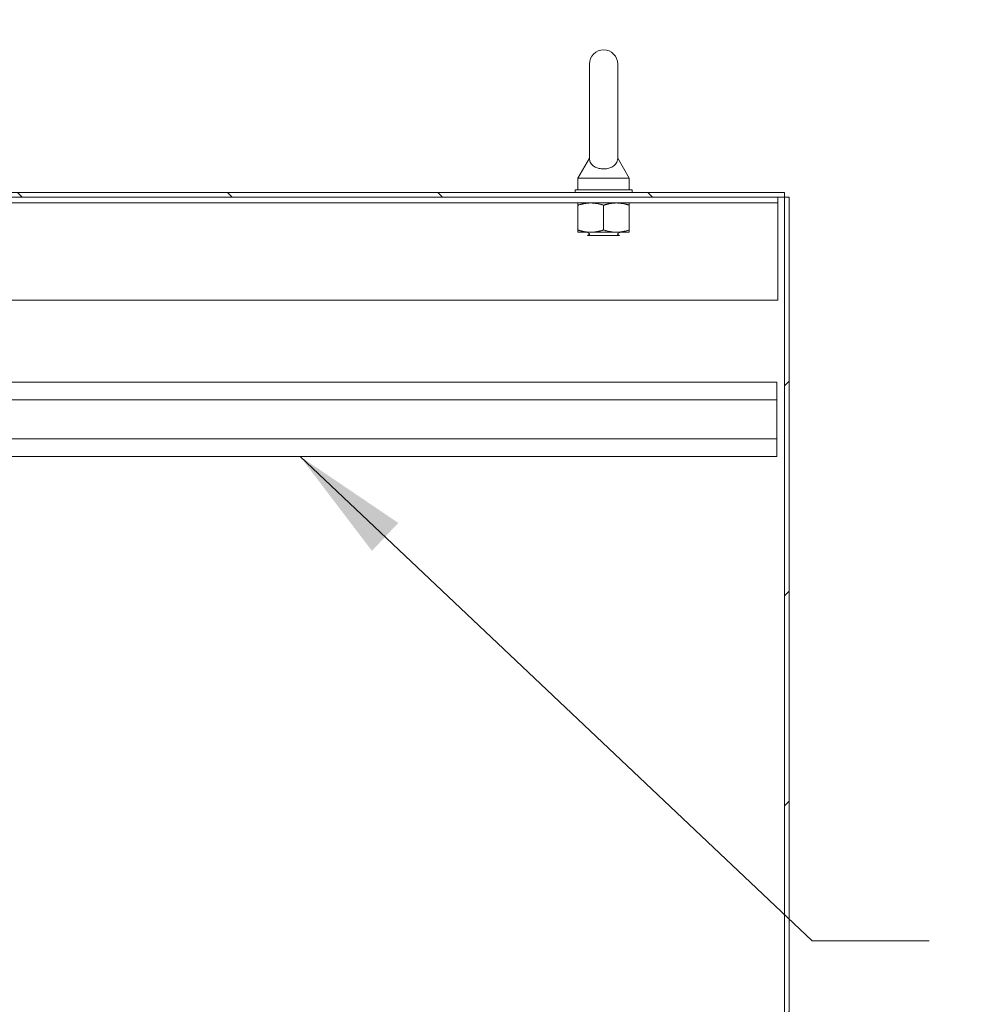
# Model space of a CAD drawing. Header units: inches. Extents: x 16 to 427, y 4 to 276.
# Tile 81 of 111: x 265 to 286, y 190 to 212. Entities that reach past the tile are written whole.
import ezdxf

# ---------------------------------------------------------------- set-up
doc = ezdxf.new("R2010")
doc.units = ezdxf.units.IN
doc.header["$LTSCALE"] = 26
doc.header["$MEASUREMENT"] = 0
doc.layers.get('0').update_dxf_attribs({"lineweight": 0})
for name, color, linetype, lineweight in [('Hatch (ANSI)', 7, 'Continuous', 5), ('Symbol (ANSI)', 7, 'Continuous', 5), ('Visible (ANSI)', 7, 'Continuous', 5)]:
    doc.layers.add(name, color=color, linetype=linetype, lineweight=lineweight)
doc.styles.add('ROMANS', font='tahoma.ttf')
doc.dimstyles.new('Default (ANSI)$7', dxfattribs={"dimscale": 26, "dimtxt": 0.07, "dimasz": 0.098425, "dimexe": 0.125, "dimexo": 0.0625, "dimgap": 0.031496, "dimtad": 0, "dimtih": 1, "dimtoh": 1, "dimrnd": 1e-08, "dimzin": 0, "dimdsep": 46, "dimtxsty": 'ROMANS', "dimblk": 'Filled-1', "dimcen": 0.09, "dimdle": 0.393701, "dimclrd": 256, "dimclre": 256, "dimclrt": 256, "dimadec": 0, "dimazin": 0, "dimtfac": 0.928571, "dimtofl": 0, "dimtmove": 0, "dimatfit": 3, "dimfxl": 1, "dimtolj": 1, "dimtzin": 0, "dimlwd": -1, "dimlwe": -1, "dimarcsym": 0})

# ---------------------------------------------------------------- blocks, each defined once
blk = doc.blocks.new('Filled-1')
at = {"color": 0}
for p, q in [((0, 0), (-1, 0.1786)), ((-1, 0.1786), (-1, -0.1786)), ((-1, 0), (0, 0)), ((-1, -0.1786), (0, 0))]:
    blk.add_line(p, q, dxfattribs=at)
at = {"color": 0, "flags": 128}
blk.add_lwpolyline([(-1, -0.1786), (0, 0), (-1, 0.1786), (-1, -0.1786)], dxfattribs=at)
at = {"color": 0}
blk.add_solid([(-1, -0.1786), (0, 0), (-1, 0.1786), (-1, -0.1786)], dxfattribs=at)

msp = doc.modelspace()

# ---------------------------------------------------------------- hatches: boundary and pattern name
at = {"layer": 'Hatch (ANSI)'}
h = msp.add_hatch(dxfattribs=at)
h.set_pattern_fill('ANSI31', color=256, scale=26, angle=90, style=0)
edge = h.paths.add_edge_path()
edge.add_ellipse((245.9353, 204.9611), major_axis=(0, -0.1958), ratio=1, start_angle=0, end_angle=90)
edge.add_line((246.131, 204.9611), (246.131, 207.8977))
edge.add_ellipse((246.2716, 207.8977), major_axis=(-0.1406, 0), ratio=1, start_angle=270, end_angle=360, ccw=False)
edge.add_line((246.2716, 208.0383), (282.052, 208.0383))
edge.add_line((282.052, 208.0383), (282.052, 208.1403))
edge.add_line((282.052, 208.1403), (246.2716, 208.1403))
edge.add_ellipse((246.2716, 207.8977), major_axis=(0, 0.2426), ratio=1, start_angle=0, end_angle=90)
edge.add_line((246.029, 207.8977), (246.029, 204.9611))
edge.add_ellipse((245.9353, 204.9611), major_axis=(0.0938, 0), ratio=1, start_angle=270, end_angle=360, ccw=False)
edge.add_line((245.9353, 204.8673), (245.2868, 204.8673))
edge.add_ellipse((245.2868, 204.9611), major_axis=(0, -0.0938), ratio=1, start_angle=313.97655, end_angle=360, ccw=False)
edge.add_ellipse((245.2868, 204.9611), major_axis=(-0.0675, -0.0651), ratio=1, start_angle=316.02345, end_angle=360, ccw=False)
edge.add_line((245.193, 204.9611), (245.193, 205.3903))
edge.add_line((245.193, 205.3903), (245.091, 205.3903))
edge.add_line((245.091, 205.3903), (245.091, 204.9611))
edge.add_ellipse((245.2868, 204.9611), major_axis=(-0.1957, 0), ratio=1, start_angle=0, end_angle=42.0996)
edge.add_ellipse((245.2868, 204.9611), major_axis=(-0.1452, -0.1312), ratio=1, start_angle=0, end_angle=47.9004)
edge.add_line((245.2868, 204.7653), (245.9353, 204.7653))
h = msp.add_hatch(dxfattribs=at)
h.set_pattern_fill('ANSI31', color=256, scale=26, style=0)
h.paths.add_polyline_path([(282.052, 118.1173), (282.154, 118.1173), (282.154, 208.0383), (282.052, 208.0383)])

# ---------------------------------------------------------------- linework, layer by layer
at = {"layer": 'Visible (ANSI)'}
for p, q in [((277.7815, 210.9528), (277.7815, 208.8928)), ((278.4015, 208.8928), (278.4015, 210.9528)), ((277.7815, 208.8928), (277.5315, 208.4528)), ((278.4015, 208.8928), (278.6515, 208.4528)), ((277.5315, 208.4528), (278.6515, 208.4528)), ((277.5315, 208.4528), (277.5315, 208.2028)), ((278.6515, 208.4528), (278.6515, 208.2028)), ((282.052, 208.1403), (246.2716, 208.1403)), ((278.7165, 208.2028), (277.4665, 208.2028)), ((277.4665, 208.2028), (277.4665, 208.1403)), ((278.7165, 208.2028), (278.7165, 208.1403)), ((282.052, 208.0383), (282.052, 208.1403)), ((246.2716, 208.0383), (282.052, 208.0383)), ((246.279, 207.9133), (281.904, 207.9133)), ((277.529, 207.3226), (277.529, 207.8631)), ((278.0915, 207.3226), (278.0915, 207.8631)), ((278.654, 207.3226), (278.654, 207.8631)), ((281.904, 207.9133), (281.904, 208.0383)), ((281.904, 207.9133), (281.904, 207.8821)), ((281.904, 205.7883), (281.904, 207.8821)), ((282.154, 208.0383), (282.052, 208.0383)), ((282.052, 208.0383), (282.052, 118.1173)), ((282.154, 118.1173), (282.154, 208.0383)), ((277.529, 207.2723), (277.8103, 207.2723)), ((277.7765, 207.2453), (277.7247, 207.2723)), ((277.7765, 207.2203), (277.7429, 207.2028)), ((278.4401, 207.2028), (277.7429, 207.2028)), ((277.8103, 207.2723), (278.3728, 207.2723)), ((278.3728, 207.2723), (278.654, 207.2723)), ((278.4065, 207.2453), (278.4583, 207.2723)), ((278.4065, 207.2203), (278.4401, 207.2028)), ((246.279, 205.7883), (281.904, 205.7883)), ((281.881, 203.9923), (247.131, 203.9923)), ((281.881, 203.9923), (281.881, 203.6073)), ((281.881, 203.6073), (247.131, 203.6073)), ((281.881, 202.7523), (281.881, 203.6073)), ((281.881, 202.7523), (247.131, 202.7523)), ((281.881, 202.7523), (281.881, 202.3673)), ((281.881, 202.3673), (247.131, 202.3673))]:
    msp.add_line(p, q, dxfattribs=at)
for centre, radius, start, end in [((278.0915, 210.9528), 0.31, 0, 180), ((277.77, 207.2328), 0.0141, 297.5, 62.5), ((278.413, 207.2328), 0.0141, 117.5, 242.5)]:
    msp.add_arc(centre, radius, start, end, dxfattribs=at)
msp.add_open_spline([(278.4015, 208.8928), (278.4015, 208.8928), (278.4017, 208.8891), (278.4004, 208.8677), (278.3982, 208.8472), (278.3799, 208.7954), (278.3614, 208.7652), (278.3102, 208.7192), (278.2825, 208.7016), (278.2209, 208.6763), (278.1894, 208.6677), (278.124, 208.6583), (278.0916, 208.6571), (278.0284, 208.6616), (277.9986, 208.6669), (277.9411, 208.6837), (277.9145, 208.6953), (277.8642, 208.7254), (277.8426, 208.7446), (277.8031, 208.7935), (277.7923, 208.8222), (277.7822, 208.8647), (277.7816, 208.883), (277.7815, 208.8919), (277.7815, 208.8928), (277.7815, 208.8928)], degree=3, knots=[0, 0, 0, 0, 0.06292404, 0.06292404, 0.14907055, 0.14907055, 0.25610509, 0.25610509, 0.336116, 0.336116, 0.40328218, 0.40328218, 0.46536928, 0.46536928, 0.52564713, 0.52564713, 0.59143372, 0.59143372, 0.67079373, 0.67079373, 0.78259067, 0.78259067, 0.8847232, 0.8847232, 0.91423809, 0.91423809, 0.91423809, 0.91423809], dxfattribs=at)
for points in [[(277.529, 207.8631), (277.529, 207.9133), (277.529, 207.9133)], [(277.8103, 207.9133), (277.6797, 207.9133), (277.529, 207.8631)], [(278.0915, 207.8631), (277.9408, 207.9133), (277.8103, 207.9133)], [(278.3728, 207.9133), (278.2422, 207.9133), (278.0915, 207.8631)], [(278.654, 207.8631), (278.5033, 207.9133), (278.3728, 207.9133)], [(278.654, 207.9133), (278.654, 207.9133), (278.654, 207.8631)], [(277.529, 207.2723), (277.529, 207.2723), (277.529, 207.3226)], [(277.529, 207.3226), (277.6797, 207.2723), (277.8103, 207.2723)], [(277.8103, 207.2723), (277.9408, 207.2723), (278.0915, 207.3226)], [(278.0915, 207.3226), (278.2422, 207.2723), (278.3728, 207.2723)], [(278.3728, 207.2723), (278.5033, 207.2723), (278.654, 207.3226)], [(278.654, 207.3226), (278.654, 207.2723), (278.654, 207.2723)]]:
    msp.add_rational_spline(points, [1, 1.0379548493, 1], degree=2, dxfattribs=at)

# ---------------------------------------------------------------- leaders
at = {"layer": 'Symbol (ANSI)', "annotation_type": 0, "has_hookline": 1, "hookline_direction": 0}
for points, text_width in [([(250.7025, 208.1403), (260.2702, 219.7357), (262.8293, 219.7357)], 22.1101), ([(271.4532, 202.3673), (282.6533, 191.771), (285.2123, 191.771)], 19.0617)]:
    msp.add_leader(points, dimstyle='Default (ANSI)$7', override={"dimtad": 0}, dxfattribs=dict(at, text_width=text_width))

doc.saveas('drawing.dxf')
